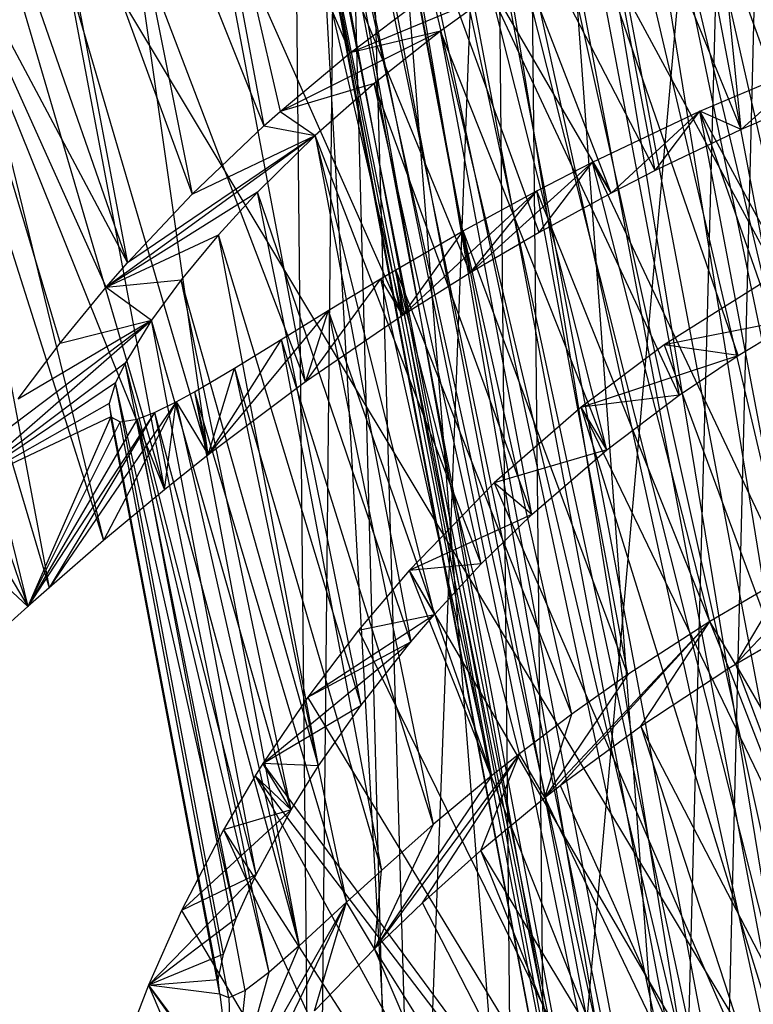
# Model space of a CAD drawing. Extents: x -263 to 235, y 0 to 1231.
# Tile 42 of 78: x 16.74 to 19.19, y 334.68 to 337.96. Entities that reach past the tile are written whole.
import ezdxf

# ---------------------------------------------------------------- set-up
doc = ezdxf.new("R2010")
doc.units = 0
doc.header["$LTSCALE"] = 25.4
doc.layers.get('0').update_dxf_attribs({"color": 13, "linetype": 'CONTINUOUS'})

# ---------------------------------------------------------------- blocks, each defined once
blk = doc.blocks.new('MONO-II-7705_STL_1')
at = {"color": 0}
for p, q in [((296.5806, 370.9828, 75.4726), (296.3718, 362.5212, 75.5951)), ((296.5806, 370.9828, 75.4726), (296.3718, 362.5212, 75.5951)), ((295.7555, 370.8842, 74.9618), (296.3718, 362.5212, 75.5951)), ((295.7555, 370.8842, 74.9618), (296.3718, 362.5212, 75.5951)), ((295.7555, 370.8842, 74.9618), (295.8418, 362.5348, 75.2145)), ((295.7555, 370.8842, 74.9618), (295.8418, 362.5348, 75.2145)), ((295.1909, 370.7762, 74.1737), (295.8418, 362.5348, 75.2145)), ((295.1909, 370.7762, 74.1737), (295.8418, 362.5348, 75.2145)), ((295.1909, 370.7762, 74.1737), (295.4283, 362.5454, 74.7096)), ((295.1909, 370.7762, 74.1737), (295.4283, 362.5454, 74.7096)), ((294.9728, 370.6752, 73.2283), (295.4283, 362.5454, 74.7096)), ((294.9728, 370.6752, 73.2283), (295.4283, 362.5454, 74.7096)), ((294.9728, 370.6752, 73.2283), (295.0538, 362.555, 73.4709)), ((294.9728, 370.6752, 73.2283), (295.0538, 362.555, 73.4709)), ((295.1345, 370.5968, 72.2695), (295.0538, 362.555, 73.4709)), ((295.1345, 370.5968, 72.2695), (295.0538, 362.555, 73.4709)), ((295.1345, 370.5968, 72.2695), (295.3487, 362.5475, 72.2109)), ((295.1345, 370.5968, 72.2695), (295.3487, 362.5475, 72.2109)), ((295.3487, 362.5475, 72.2109), (295.6512, 370.5529, 71.4433)), ((295.3487, 362.5475, 72.2109), (295.6512, 370.5529, 71.4433)), ((295.6512, 370.5529, 71.4433), (295.7292, 362.5377, 71.6807)), ((295.6512, 370.5529, 71.4433), (295.7292, 362.5377, 71.6807)), ((296.4444, 370.55, 70.8755), (295.7292, 362.5377, 71.6807)), ((296.4444, 370.55, 70.8755), (295.7292, 362.5377, 71.6807)), ((296.4444, 370.55, 70.8755), (296.2338, 362.5248, 71.2671)), ((296.4444, 370.55, 70.8755), (296.2338, 362.5248, 71.2671)), ((297.2738, 363.89, 69.9014), (296.0524, 370.3541, 70.5312)), ((297.2738, 363.89, 69.9014), (296.0524, 370.3541, 70.5312)), ((337.3245, 297.177, 868.623), (293.3623, 370.2875, 32.9663)), ((337.3245, 297.177, 868.623), (293.3623, 370.2875, 32.9663)), ((295.9474, 370.3016, 70.6139), (297.2738, 363.89, 69.9014)), ((295.9474, 370.3016, 70.6139), (297.2738, 363.89, 69.9014)), ((295.7899, 370.2176, 70.7557), (297.2738, 363.89, 69.9014)), ((295.7899, 370.2176, 70.7557), (297.2738, 363.89, 69.9014)), ((295.7899, 370.2176, 70.7557), (296.8472, 363.7717, 70.2885)), ((295.7899, 370.2176, 70.7557), (296.8472, 363.7717, 70.2885)), ((295.645, 370.1341, 70.9084), (296.8472, 363.7717, 70.2885)), ((295.645, 370.1341, 70.9084), (296.8472, 363.7717, 70.2885)), ((296.8472, 363.7717, 70.2885), (295.4729, 370.0259, 71.1264)), ((295.4729, 370.0259, 71.1264), (296.5049, 363.6617, 70.7538)), ((295.4729, 370.0259, 71.1264), (296.5049, 363.6617, 70.7538)), ((296.8472, 363.7717, 70.2885), (295.4729, 370.0259, 71.1264)), ((295.3221, 369.9212, 71.3637), (296.5049, 363.6617, 70.7538)), ((295.3221, 369.9212, 71.3637), (296.5049, 363.6617, 70.7538)), ((295.1727, 368.3657, 68.7771), (294.8035, 369.9077, 68.9871)), ((295.1727, 368.3657, 68.7771), (294.8035, 369.9077, 68.9871)), ((296.5049, 363.6617, 70.7538), (295.193, 369.8216, 71.6217)), ((295.193, 369.8216, 71.6217), (296.2599, 363.5641, 71.2795)), ((295.193, 369.8216, 71.6217), (296.2599, 363.5641, 71.2795)), ((296.5049, 363.6617, 70.7538), (295.193, 369.8216, 71.6217)), ((297.5349, 363.4558, 74.8644), (296.0285, 369.8222, 75.2787)), ((297.5349, 363.4558, 74.8644), (296.0285, 369.8222, 75.2787)), ((297.0692, 363.4024, 74.5092), (296.0285, 369.8222, 75.2787)), ((297.0692, 363.4024, 74.5092), (296.0285, 369.8222, 75.2787)), ((297.0692, 363.4024, 74.5092), (295.867, 369.7649, 75.1291)), ((297.0692, 363.4024, 74.5092), (295.867, 369.7649, 75.1291)), ((295.1727, 368.3657, 68.7771), (294.5784, 369.7442, 69.1852)), ((294.5784, 369.7442, 69.1852), (294.8847, 368.1222, 69.0274)), ((294.5784, 369.7442, 69.1852), (294.8847, 368.1222, 69.0274)), ((294.5784, 369.7442, 69.1852), (294.9385, 368.1701, 68.9769)), ((294.5784, 369.7442, 69.1852), (294.9385, 368.1701, 68.9769)), ((295.1727, 368.3657, 68.7771), (294.5784, 369.7442, 69.1852)), ((295.0938, 369.7354, 71.8808), (296.2599, 363.5641, 71.2795)), ((295.0938, 369.7354, 71.8808), (296.2599, 363.5641, 71.2795)), ((295.6711, 369.6941, 74.9134), (297.0692, 363.4024, 74.5092)), ((295.6711, 369.6941, 74.9134), (297.0692, 363.4024, 74.5092)), ((296.2599, 363.5641, 71.2795), (295.0178, 369.6589, 72.1551)), ((295.0178, 369.6589, 72.1551), (296.1219, 363.4829, 71.8454)), ((295.0178, 369.6589, 72.1551), (296.1219, 363.4829, 71.8454)), ((296.2599, 363.5641, 71.2795), (295.0178, 369.6589, 72.1551)), ((296.4778, 368.1102, 77.462), (296.3182, 369.685, 77.6618)), ((296.4778, 368.1102, 77.462), (296.3182, 369.685, 77.6618)), ((296.6793, 363.3715, 74.07), (295.4966, 369.6311, 74.6799)), ((295.4966, 369.6311, 74.6799), (297.0692, 363.4024, 74.5092)), ((295.4966, 369.6311, 74.6799), (297.0692, 363.4024, 74.5092)), ((296.6793, 363.3715, 74.07), (295.4966, 369.6311, 74.6799)), ((294.967, 369.5947, 72.4409), (296.1219, 363.4829, 71.8454)), ((294.967, 369.5947, 72.4409), (296.1219, 363.4829, 71.8454)), ((295.3404, 369.5764, 74.4234), (296.6793, 363.3715, 74.07)), ((295.3404, 369.5764, 74.4234), (296.6793, 363.3715, 74.07)), ((294.3176, 369.5359, 69.4551), (294.6454, 367.8944, 69.2769)), ((294.3176, 369.5359, 69.4551), (294.6454, 367.8944, 69.2769)), ((294.3176, 369.5359, 69.4551), (294.8847, 368.1222, 69.0274)), ((294.3176, 369.5359, 69.4551), (294.8847, 368.1222, 69.0274)), ((296.1219, 363.4829, 71.8454), (294.9428, 369.5454, 72.7307)), ((294.9428, 369.5454, 72.7307), (296.0959, 363.4211, 72.4297)), ((294.9428, 369.5454, 72.7307), (296.0959, 363.4211, 72.4297)), ((296.1219, 363.4829, 71.8454), (294.9428, 369.5454, 72.7307)), ((295.214, 369.5356, 74.165), (296.3801, 363.3643, 73.5638)), ((295.214, 369.5356, 74.165), (296.3801, 363.3643, 73.5638)), ((295.214, 369.5356, 74.165), (296.6793, 363.3715, 74.07)), ((295.214, 369.5356, 74.165), (296.6793, 363.3715, 74.07)), ((294.945, 369.5118, 73.0231), (296.0959, 363.4211, 72.4297)), ((294.945, 369.5118, 73.0231), (296.0959, 363.4211, 72.4297)), ((294.945, 369.5118, 73.0231), (296.1831, 363.381, 73.0099)), ((294.945, 369.5118, 73.0231), (296.1831, 363.381, 73.0099)), ((294.9737, 369.4943, 73.3161), (296.1831, 363.381, 73.0099)), ((294.9737, 369.4943, 73.3161), (296.1831, 363.381, 73.0099)), ((296.1831, 363.381, 73.0099), (295.0283, 369.4928, 73.6054)), ((295.0283, 369.4928, 73.6054), (296.3801, 363.3643, 73.5638)), ((295.0283, 369.4928, 73.6054), (296.3801, 363.3643, 73.5638)), ((296.1831, 363.381, 73.0099), (295.0283, 369.4928, 73.6054)), ((295.1085, 369.5069, 73.8891), (296.3801, 363.3643, 73.5638)), ((295.1085, 369.5069, 73.8891), (296.3801, 363.3643, 73.5638)), ((296.1906, 367.9732, 77.3267), (295.8998, 369.516, 77.4773)), ((296.1906, 367.9732, 77.3267), (295.8998, 369.516, 77.4773)), ((296.4778, 368.1102, 77.462), (295.8998, 369.516, 77.4773)), ((296.4778, 368.1102, 77.462), (295.8998, 369.516, 77.4773)), ((294.1103, 369.3537, 69.7093), (294.4294, 367.665, 69.5447)), ((294.1103, 369.3537, 69.7093), (294.4294, 367.665, 69.5447)), ((294.1103, 369.3537, 69.7093), (294.6454, 367.8944, 69.2769)), ((294.1103, 369.3537, 69.7093), (294.6454, 367.8944, 69.2769)), ((296.0432, 367.8977, 77.2467), (295.4886, 369.3299, 77.2413)), ((296.0432, 367.8977, 77.2467), (295.4886, 369.3299, 77.2413)), ((296.1906, 367.9732, 77.3267), (295.4886, 369.3299, 77.2413)), ((296.1906, 367.9732, 77.3267), (295.4886, 369.3299, 77.2413)), ((295.2718, 369.2236, 77.0916), (296.0432, 367.8977, 77.2467)), ((295.5727, 367.6313, 76.9365), (295.2718, 369.2236, 77.0916)), ((295.5727, 367.6313, 76.9365), (295.2718, 369.2236, 77.0916)), ((295.8027, 367.7665, 77.0992), (295.2718, 369.2236, 77.0916)), ((295.8027, 367.7665, 77.0992), (295.2718, 369.2236, 77.0916)), ((295.2718, 369.2236, 77.0916), (296.0432, 367.8977, 77.2467)), ((293.9096, 369.161, 69.9997), (294.4294, 367.665, 69.5447)), ((293.9096, 369.161, 69.9997), (294.4294, 367.665, 69.5447)), ((295.3476, 367.4897, 76.7542), (294.9825, 369.0729, 76.8605)), ((295.3476, 367.4897, 76.7542), (294.9825, 369.0729, 76.8605)), ((295.5727, 367.6313, 76.9365), (294.9825, 369.0729, 76.8605)), ((295.5727, 367.6313, 76.9365), (294.9825, 369.0729, 76.8605)), ((294.3586, 367.5842, 69.6436), (293.7319, 368.9739, 70.3079)), ((293.7319, 368.9739, 70.3079), (294.4294, 367.665, 69.5447)), ((293.7319, 368.9739, 70.3079), (294.2047, 367.3973, 69.8825)), ((293.7319, 368.9739, 70.3079), (294.2047, 367.3973, 69.8825)), ((294.3586, 367.5842, 69.6436), (293.7319, 368.9739, 70.3079)), ((293.7319, 368.9739, 70.3079), (294.4294, 367.665, 69.5447)), ((296.8372, 367.5683, 68.9752), (296.3382, 368.9706, 69.218)), ((296.8372, 367.5683, 68.9752), (296.3382, 368.9706, 69.218)), ((296.6755, 367.481, 69.0459), (296.3382, 368.9706, 69.218)), ((296.6755, 367.481, 69.0459), (296.3382, 368.9706, 69.218)), ((295.0232, 367.268, 76.444), (294.7106, 368.9221, 76.6052)), ((295.0232, 367.268, 76.444), (294.7106, 368.9221, 76.6052)), ((295.3476, 367.4897, 76.7542), (294.7106, 368.9221, 76.6052)), ((295.3476, 367.4897, 76.7542), (294.7106, 368.9221, 76.6052)), ((294.6982, 367.0245, 76.0629), (294.45, 368.7696, 76.3181)), ((294.6982, 367.0245, 76.0629), (294.45, 368.7696, 76.3181)), ((295.0232, 367.268, 76.444), (294.45, 368.7696, 76.3181)), ((295.0232, 367.268, 76.444), (294.45, 368.7696, 76.3181)), ((295.9772, 368.7739, 69.4221), (296.2701, 367.2241, 69.2711)), ((296.6755, 367.481, 69.0459), (295.9772, 368.7739, 69.4221)), ((296.6755, 367.481, 69.0459), (295.9772, 368.7739, 69.4221)), ((296.4673, 367.3562, 69.1523), (295.9772, 368.7739, 69.4221)), ((296.4673, 367.3562, 69.1523), (295.9772, 368.7739, 69.4221)), ((295.9772, 368.7739, 69.4221), (296.2701, 367.2241, 69.2711)), ((294.2267, 368.6332, 76.0309), (294.5527, 366.9083, 75.8628)), ((294.6982, 367.0245, 76.0629), (294.2267, 368.6332, 76.0309)), ((294.6982, 367.0245, 76.0629), (294.2267, 368.6332, 76.0309)), ((294.2267, 368.6332, 76.0309), (294.5527, 366.9083, 75.8628)), ((294.0747, 368.5378, 75.808), (294.5527, 366.9083, 75.8628)), ((294.0747, 368.5378, 75.808), (294.5527, 366.9083, 75.8628)), ((295.6445, 368.5607, 69.6681), (295.1727, 368.3657, 68.7771)), ((295.6445, 368.5607, 69.6681), (295.1727, 368.3657, 68.7771)), ((295.1727, 368.3657, 68.7771), (295.4242, 368.5546, 68.594)), ((295.1727, 368.3657, 68.7771), (295.4242, 368.5546, 68.594)), ((295.6445, 368.5607, 69.6681), (295.4742, 368.438, 69.8212)), ((295.6445, 368.5607, 69.6681), (295.4742, 368.438, 69.8212)), ((296.2701, 367.2241, 69.2711), (295.6445, 368.5607, 69.6681)), ((296.2701, 367.2241, 69.2711), (295.6445, 368.5607, 69.6681)), ((296.0286, 367.0418, 69.4446), (295.6445, 368.5607, 69.6681)), ((296.0286, 367.0418, 69.4446), (295.6445, 368.5607, 69.6681)), ((293.9327, 368.4474, 75.5747), (294.5527, 366.9083, 75.8628)), ((293.9327, 368.4474, 75.5747), (294.5527, 366.9083, 75.8628)), ((293.9327, 368.4474, 75.5747), (294.3495, 366.7389, 75.544)), ((293.9327, 368.4474, 75.5747), (294.3495, 366.7389, 75.544)), ((295.4742, 368.438, 69.8212), (294.9385, 368.1701, 68.9769)), ((295.4742, 368.438, 69.8212), (294.9385, 368.1701, 68.9769)), ((295.4742, 368.438, 69.8212), (295.1727, 368.3657, 68.7771)), ((295.4742, 368.438, 69.8212), (295.1727, 368.3657, 68.7771)), ((295.4742, 368.438, 69.8212), (295.2531, 368.2629, 70.0555)), ((295.4742, 368.438, 69.8212), (295.2531, 368.2629, 70.0555)), ((296.0286, 367.0418, 69.4446), (295.4742, 368.438, 69.8212)), ((296.0286, 367.0418, 69.4446), (295.4742, 368.438, 69.8212)), ((295.7788, 366.8257, 69.6641), (295.4742, 368.438, 69.8212)), ((295.7788, 366.8257, 69.6641), (295.4742, 368.438, 69.8212)), ((293.8282, 368.3805, 75.3839), (294.3495, 366.7389, 75.544)), ((293.8282, 368.3805, 75.3839), (294.3495, 366.7389, 75.544)), ((293.8282, 368.3805, 75.3839), (294.1681, 366.5816, 75.2086)), ((293.8282, 368.3805, 75.3839), (294.1681, 366.5816, 75.2086)), ((294.9385, 368.1701, 68.9769), (295.1727, 368.3657, 68.7771)), ((294.9385, 368.1701, 68.9769), (295.1727, 368.3657, 68.7771)), ((296.3398, 368.1709, 76.3145), (296.7219, 368.3326, 76.5109)), ((296.3398, 368.1709, 76.3145), (296.7219, 368.3326, 76.5109)), ((296.4778, 368.1102, 77.462), (296.7219, 368.3326, 76.5109)), ((296.4778, 368.1102, 77.462), (296.7219, 368.3326, 76.5109)), ((293.6634, 368.2757, 75.0395), (294.1681, 366.5816, 75.2086)), ((293.6634, 368.2757, 75.0395), (294.1681, 366.5816, 75.2086)), ((293.6634, 368.2757, 75.0395), (294.0973, 366.519, 75.0604)), ((293.6634, 368.2757, 75.0395), (294.0973, 366.519, 75.0604)), ((295.2531, 368.2629, 70.0555), (294.9385, 368.1701, 68.9769)), ((295.2531, 368.2629, 70.0555), (294.9385, 368.1701, 68.9769)), ((295.2531, 368.2629, 70.0555), (295.0562, 368.0896, 70.3083)), ((295.2531, 368.2629, 70.0555), (295.0562, 368.0896, 70.3083)), ((295.7788, 366.8257, 69.6641), (295.2531, 368.2629, 70.0555)), ((295.7788, 366.8257, 69.6641), (295.2531, 368.2629, 70.0555)), ((295.6102, 366.6612, 69.8418), (295.2531, 368.2629, 70.0555)), ((295.6102, 366.6612, 69.8418), (295.2531, 368.2629, 70.0555)), ((296.778, 368.2393, 77.5766), (296.4778, 368.1102, 77.462)), ((296.778, 368.2393, 77.5766), (296.4778, 368.1102, 77.462)), ((293.521, 368.1883, 74.6811), (294.0973, 366.519, 75.0604)), ((293.521, 368.1883, 74.6811), (294.0973, 366.519, 75.0604)), ((294.8847, 368.1222, 69.0274), (294.9385, 368.1701, 68.9769)), ((294.8847, 368.1222, 69.0274), (294.9385, 368.1701, 68.9769)), ((294.9385, 368.1701, 68.9769), (295.0562, 368.0896, 70.3083)), ((294.9385, 368.1701, 68.9769), (295.0562, 368.0896, 70.3083)), ((295.9814, 368.0005, 76.0714), (296.3398, 368.1709, 76.3145)), ((295.9814, 368.0005, 76.0714), (296.3398, 368.1709, 76.3145)), ((296.3398, 368.1709, 76.3145), (296.0432, 367.8977, 77.2467)), ((296.3398, 368.1709, 76.3145), (296.0432, 367.8977, 77.2467)), ((296.1906, 367.9732, 77.3267), (296.3398, 368.1709, 76.3145)), ((296.1906, 367.9732, 77.3267), (296.3398, 368.1709, 76.3145)), ((296.4778, 368.1102, 77.462), (296.3398, 368.1709, 76.3145)), ((296.4778, 368.1102, 77.462), (296.3398, 368.1709, 76.3145)), ((296.3398, 368.1709, 76.3145), (297.0597, 366.8378, 76.3855)), ((296.6327, 366.6211, 76.1635), (296.3398, 368.1709, 76.3145)), ((296.6327, 366.6211, 76.1635), (296.3398, 368.1709, 76.3145)), ((296.8413, 366.7318, 76.2816), (296.3398, 368.1709, 76.3145)), ((296.8413, 366.7318, 76.2816), (296.3398, 368.1709, 76.3145)), ((296.3398, 368.1709, 76.3145), (297.0597, 366.8378, 76.3855)), ((294.6454, 367.8944, 69.2769), (294.8847, 368.1222, 69.0274)), ((294.6454, 367.8944, 69.2769), (294.8847, 368.1222, 69.0274)), ((294.8847, 368.1222, 69.0274), (295.0562, 368.0896, 70.3083)), ((294.8847, 368.1222, 69.0274), (295.0562, 368.0896, 70.3083)), ((295.0562, 368.0896, 70.3083), (294.3586, 367.5842, 69.6436)), ((295.0562, 368.0896, 70.3083), (294.3586, 367.5842, 69.6436)), ((295.0562, 368.0896, 70.3083), (294.4294, 367.665, 69.5447)), ((295.0562, 368.0896, 70.3083), (294.4294, 367.665, 69.5447)), ((294.6454, 367.8944, 69.2769), (295.0562, 368.0896, 70.3083)), ((294.6454, 367.8944, 69.2769), (295.0562, 368.0896, 70.3083)), ((295.0562, 368.0896, 70.3083), (294.8635, 367.9004, 70.6138)), ((295.0562, 368.0896, 70.3083), (294.8635, 367.9004, 70.6138)), ((295.0562, 368.0896, 70.3083), (295.3752, 366.4014, 70.1438)), ((295.6102, 366.6612, 69.8418), (295.0562, 368.0896, 70.3083)), ((295.6102, 366.6612, 69.8418), (295.0562, 368.0896, 70.3083)), ((295.4538, 366.4928, 70.0344), (295.0562, 368.0896, 70.3083)), ((295.4538, 366.4928, 70.0344), (295.0562, 368.0896, 70.3083)), ((295.0562, 368.0896, 70.3083), (295.3752, 366.4014, 70.1438)), ((296.4778, 368.1102, 77.462), (296.1906, 367.9732, 77.3267)), ((296.4778, 368.1102, 77.462), (296.1906, 367.9732, 77.3267)), ((295.5727, 367.6313, 76.9365), (295.9814, 368.0005, 76.0714)), ((295.5727, 367.6313, 76.9365), (295.9814, 368.0005, 76.0714)), ((295.7949, 367.9046, 75.9179), (295.9814, 368.0005, 76.0714)), ((295.7949, 367.9046, 75.9179), (295.9814, 368.0005, 76.0714)), ((295.8027, 367.7665, 77.0992), (295.9814, 368.0005, 76.0714)), ((295.8027, 367.7665, 77.0992), (295.9814, 368.0005, 76.0714)), ((296.0432, 367.8977, 77.2467), (295.9814, 368.0005, 76.0714)), ((296.0432, 367.8977, 77.2467), (295.9814, 368.0005, 76.0714)), ((296.3728, 366.4694, 75.9872), (295.9814, 368.0005, 76.0714)), ((296.3728, 366.4694, 75.9872), (295.9814, 368.0005, 76.0714)), ((296.6327, 366.6211, 76.1635), (295.9814, 368.0005, 76.0714)), ((296.6327, 366.6211, 76.1635), (295.9814, 368.0005, 76.0714)), ((296.1906, 367.9732, 77.3267), (296.0432, 367.8977, 77.2467)), ((296.1906, 367.9732, 77.3267), (296.0432, 367.8977, 77.2467)), ((294.8635, 367.9004, 70.6138), (294.3586, 367.5842, 69.6436)), ((294.8635, 367.9004, 70.6138), (294.3586, 367.5842, 69.6436)), ((294.4294, 367.665, 69.5447), (294.6454, 367.8944, 69.2769)), ((294.4294, 367.665, 69.5447), (294.6454, 367.8944, 69.2769)), ((294.8635, 367.9004, 70.6138), (294.7327, 367.7579, 70.8704)), ((294.8635, 367.9004, 70.6138), (294.7327, 367.7579, 70.8704)), ((295.3752, 366.4014, 70.1438), (294.8635, 367.9004, 70.6138)), ((295.3752, 366.4014, 70.1438), (294.8635, 367.9004, 70.6138)), ((295.2087, 366.1903, 70.4128), (294.8635, 367.9004, 70.6138)), ((295.2087, 366.1903, 70.4128), (294.8635, 367.9004, 70.6138)), ((295.3476, 367.4897, 76.7542), (295.7949, 367.9046, 75.9179)), ((295.3476, 367.4897, 76.7542), (295.7949, 367.9046, 75.9179)), ((295.5501, 367.7713, 75.6823), (295.7949, 367.9046, 75.9179)), ((295.5501, 367.7713, 75.6823), (295.7949, 367.9046, 75.9179)), ((295.5727, 367.6313, 76.9365), (295.7949, 367.9046, 75.9179)), ((295.5727, 367.6313, 76.9365), (295.7949, 367.9046, 75.9179)), ((296.0995, 366.2923, 75.7608), (295.7949, 367.9046, 75.9179)), ((296.0995, 366.2923, 75.7608), (295.7949, 367.9046, 75.9179)), ((296.3728, 366.4694, 75.9872), (295.7949, 367.9046, 75.9179)), ((296.3728, 366.4694, 75.9872), (295.7949, 367.9046, 75.9179)), ((296.0432, 367.8977, 77.2467), (295.8027, 367.7665, 77.0992)), ((296.0432, 367.8977, 77.2467), (295.8027, 367.7665, 77.0992)), ((294.3586, 367.5842, 69.6436), (294.7327, 367.7579, 70.8704)), ((294.3586, 367.5842, 69.6436), (294.7327, 367.7579, 70.8704)), ((294.7327, 367.7579, 70.8704), (294.6085, 367.6082, 71.1743)), ((294.7327, 367.7579, 70.8704), (294.6085, 367.6082, 71.1743)), ((295.2087, 366.1903, 70.4128), (294.7327, 367.7579, 70.8704)), ((295.2087, 366.1903, 70.4128), (294.7327, 367.7579, 70.8704)), ((295.0672, 365.9873, 70.6979), (294.7327, 367.7579, 70.8704)), ((295.0672, 365.9873, 70.6979), (294.7327, 367.7579, 70.8704)), ((295.3254, 367.642, 75.424), (295.5501, 367.7713, 75.6823)), ((295.3254, 367.642, 75.424), (295.5501, 367.7713, 75.6823)), ((295.3476, 367.4897, 76.7542), (295.5501, 367.7713, 75.6823)), ((295.3476, 367.4897, 76.7542), (295.5501, 367.7713, 75.6823)), ((295.9119, 366.1595, 75.5758), (295.5501, 367.7713, 75.6823)), ((295.9119, 366.1595, 75.5758), (295.5501, 367.7713, 75.6823)), ((296.0995, 366.2923, 75.7608), (295.5501, 367.7713, 75.6823)), ((296.0995, 366.2923, 75.7608), (295.5501, 367.7713, 75.6823)), ((295.8027, 367.7665, 77.0992), (295.5727, 367.6313, 76.9365)), ((295.8027, 367.7665, 77.0992), (295.5727, 367.6313, 76.9365)), ((294.3586, 367.5842, 69.6436), (294.4294, 367.665, 69.5447)), ((294.3586, 367.5842, 69.6436), (294.4294, 367.665, 69.5447)), ((295.2742, 367.6118, 75.3584), (295.3254, 367.642, 75.424)), ((295.2742, 367.6118, 75.3584), (295.3254, 367.642, 75.424)), ((295.3254, 367.642, 75.424), (295.3476, 367.4897, 76.7542)), ((295.3254, 367.642, 75.424), (295.3476, 367.4897, 76.7542)), ((295.7371, 366.0274, 75.3773), (295.3254, 367.642, 75.424)), ((295.3254, 367.642, 75.424), (295.6443, 365.9539, 75.2595)), ((295.7371, 366.0274, 75.3773), (295.3254, 367.642, 75.424)), ((295.9119, 366.1595, 75.5758), (295.3254, 367.642, 75.424)), ((295.9119, 366.1595, 75.5758), (295.3254, 367.642, 75.424)), ((295.3254, 367.642, 75.424), (295.6443, 365.9539, 75.2595)), ((295.5727, 367.6313, 76.9365), (295.3476, 367.4897, 76.7542)), ((295.5727, 367.6313, 76.9365), (295.3476, 367.4897, 76.7542)), ((296.5898, 367.6235, 67.416), (296.2202, 367.3914, 67.6208)), ((296.5898, 367.6235, 67.416), (296.2202, 367.3914, 67.6208)), ((294.3586, 367.5842, 69.6436), (294.6085, 367.6082, 71.1743)), ((294.3586, 367.5842, 69.6436), (294.6085, 367.6082, 71.1743)), ((294.6085, 367.6082, 71.1743), (294.5094, 367.4735, 71.4925)), ((294.6085, 367.6082, 71.1743), (294.5094, 367.4735, 71.4925)), ((295.0672, 365.9873, 70.6979), (294.6085, 367.6082, 71.1743)), ((295.0672, 365.9873, 70.6979), (294.6085, 367.6082, 71.1743)), ((294.9758, 365.8406, 70.9261), (294.6085, 367.6082, 71.1743)), ((294.9758, 365.8406, 70.9261), (294.6085, 367.6082, 71.1743)), ((295.2742, 367.6118, 75.3584), (295.0232, 367.268, 76.444)), ((295.2742, 367.6118, 75.3584), (295.0232, 367.268, 76.444)), ((295.0989, 367.5061, 75.1103), (295.2742, 367.6118, 75.3584)), ((295.0989, 367.5061, 75.1103), (295.2742, 367.6118, 75.3584)), ((295.2742, 367.6118, 75.3584), (295.3476, 367.4897, 76.7542)), ((295.2742, 367.6118, 75.3584), (295.3476, 367.4897, 76.7542)), ((295.2742, 367.6118, 75.3584), (295.6443, 365.9539, 75.2595)), ((295.2742, 367.6118, 75.3584), (295.6443, 365.9539, 75.2595)), ((294.2047, 367.3973, 69.8825), (294.3586, 367.5842, 69.6436)), ((294.2047, 367.3973, 69.8825), (294.3586, 367.5842, 69.6436)), ((294.3586, 367.5842, 69.6436), (294.5094, 367.4735, 71.4925)), ((294.3586, 367.5842, 69.6436), (294.5094, 367.4735, 71.4925)), ((295.0989, 367.5061, 75.1103), (294.6982, 367.0245, 76.0629)), ((295.0989, 367.5061, 75.1103), (294.6982, 367.0245, 76.0629)), ((294.942, 367.4098, 74.8497), (295.0989, 367.5061, 75.1103)), ((294.942, 367.4098, 74.8497), (295.0989, 367.5061, 75.1103)), ((295.0989, 367.5061, 75.1103), (295.0232, 367.268, 76.444)), ((295.0989, 367.5061, 75.1103), (295.0232, 367.268, 76.444)), ((295.3476, 367.4897, 76.7542), (295.0232, 367.268, 76.444)), ((295.3476, 367.4897, 76.7542), (295.0232, 367.268, 76.444)), ((295.0989, 367.5061, 75.1103), (295.6443, 365.9539, 75.2595)), ((295.0989, 367.5061, 75.1103), (295.6443, 365.9539, 75.2595)), ((295.0989, 367.5061, 75.1103), (295.4496, 365.7916, 74.9781)), ((295.0989, 367.5061, 75.1103), (295.4496, 365.7916, 74.9781)), ((293.8625, 366.9094, 70.5978), (294.5094, 367.4735, 71.4925)), ((293.8625, 366.9094, 70.5978), (294.5094, 367.4735, 71.4925)), ((293.9581, 367.0583, 70.362), (294.5094, 367.4735, 71.4925)), ((293.9581, 367.0583, 70.362), (294.5094, 367.4735, 71.4925)), ((294.0648, 367.2119, 70.1362), (294.5094, 367.4735, 71.4925)), ((294.0648, 367.2119, 70.1362), (294.5094, 367.4735, 71.4925)), ((294.2047, 367.3973, 69.8825), (294.5094, 367.4735, 71.4925)), ((294.2047, 367.3973, 69.8825), (294.5094, 367.4735, 71.4925)), ((294.5094, 367.4735, 71.4925), (294.4213, 367.3307, 71.9103)), ((294.5094, 367.4735, 71.4925), (294.4213, 367.3307, 71.9103)), ((294.9758, 365.8406, 70.9261), (294.5094, 367.4735, 71.4925)), ((294.9758, 365.8406, 70.9261), (294.5094, 367.4735, 71.4925)), ((294.8586, 365.6254, 71.3124), (294.5094, 367.4735, 71.4925)), ((294.8586, 365.6254, 71.3124), (294.5094, 367.4735, 71.4925)), ((296.6755, 367.481, 69.0459), (296.2202, 367.3914, 67.6208)), ((296.6755, 367.481, 69.0459), (296.2202, 367.3914, 67.6208)), ((296.4673, 367.3562, 69.1523), (296.6755, 367.481, 69.0459)), ((296.4673, 367.3562, 69.1523), (296.6755, 367.481, 69.0459)), ((294.0648, 367.2119, 70.1362), (294.2047, 367.3973, 69.8825)), ((294.0648, 367.2119, 70.1362), (294.2047, 367.3973, 69.8825)), ((294.942, 367.4098, 74.8497), (294.6982, 367.0245, 76.0629)), ((294.942, 367.4098, 74.8497), (294.6982, 367.0245, 76.0629)), ((294.7861, 367.3142, 74.5405), (294.942, 367.4098, 74.8497)), ((294.7861, 367.3142, 74.5405), (294.942, 367.4098, 74.8497)), ((294.942, 367.4098, 74.8497), (295.4496, 365.7916, 74.9781)), ((294.942, 367.4098, 74.8497), (295.4496, 365.7916, 74.9781)), ((294.942, 367.4098, 74.8497), (295.2766, 365.6391, 74.6772)), ((294.942, 367.4098, 74.8497), (295.2766, 365.6391, 74.6772)), ((296.2202, 367.3914, 67.6208), (295.943, 367.1842, 67.8169)), ((296.2202, 367.3914, 67.6208), (295.943, 367.1842, 67.8169)), ((296.4673, 367.3562, 69.1523), (296.2202, 367.3914, 67.6208)), ((296.4673, 367.3562, 69.1523), (296.2202, 367.3914, 67.6208)), ((296.2202, 367.3914, 67.6208), (297.4573, 364.0424, 68.6924)), ((296.2202, 367.3914, 67.6208), (297.4573, 364.0424, 68.6924)), ((295.943, 367.1842, 67.8169), (296.4673, 367.3562, 69.1523)), ((295.943, 367.1842, 67.8169), (296.4673, 367.3562, 69.1523)), ((296.2701, 367.2241, 69.2711), (296.4673, 367.3562, 69.1523)), ((296.2701, 367.2241, 69.2711), (296.4673, 367.3562, 69.1523)), ((294.4213, 367.3307, 71.9103), (293.8625, 366.9094, 70.5978)), ((294.4213, 367.3307, 71.9103), (293.8625, 366.9094, 70.5978)), ((294.4213, 367.3307, 71.9103), (294.3895, 367.2645, 72.1575)), ((294.4213, 367.3307, 71.9103), (294.3895, 367.2645, 72.1575)), ((294.8586, 365.6254, 71.3124), (294.4213, 367.3307, 71.9103)), ((294.8586, 365.6254, 71.3124), (294.4213, 367.3307, 71.9103)), ((294.792, 365.4787, 71.6358), (294.4213, 367.3307, 71.9103)), ((294.792, 365.4787, 71.6358), (294.4213, 367.3307, 71.9103)), ((294.6526, 367.2354, 74.2145), (294.7861, 367.3142, 74.5405)), ((294.6526, 367.2354, 74.2145), (294.7861, 367.3142, 74.5405)), ((294.6982, 367.0245, 76.0629), (294.7861, 367.3142, 74.5405)), ((294.6982, 367.0245, 76.0629), (294.7861, 367.3142, 74.5405)), ((294.7861, 367.3142, 74.5405), (295.2766, 365.6391, 74.6772)), ((294.7861, 367.3142, 74.5405), (295.2766, 365.6391, 74.6772)), ((294.7861, 367.3142, 74.5405), (295.1605, 365.5333, 74.4378)), ((294.7861, 367.3142, 74.5405), (295.1605, 365.5333, 74.4378)), ((294.3895, 367.2645, 72.1575), (293.8625, 366.9094, 70.5978)), ((294.3895, 367.2645, 72.1575), (293.8625, 366.9094, 70.5978)), ((294.3895, 367.2645, 72.1575), (294.3687, 367.1954, 72.4991)), ((294.3895, 367.2645, 72.1575), (294.3687, 367.1954, 72.4991)), ((294.792, 365.4787, 71.6358), (294.3895, 367.2645, 72.1575)), ((294.792, 365.4787, 71.6358), (294.3895, 367.2645, 72.1575)), ((294.7494, 365.3597, 71.9719), (294.3895, 367.2645, 72.1575)), ((294.7494, 365.3597, 71.9719), (294.3895, 367.2645, 72.1575)), ((295.0232, 367.268, 76.444), (294.6982, 367.0245, 76.0629)), ((295.0232, 367.268, 76.444), (294.6982, 367.0245, 76.0629)), ((294.5916, 367.2018, 74.0364), (294.6526, 367.2354, 74.2145)), ((294.5916, 367.2018, 74.0364), (294.6526, 367.2354, 74.2145)), ((294.6526, 367.2354, 74.2145), (294.6982, 367.0245, 76.0629)), ((294.6526, 367.2354, 74.2145), (294.6982, 367.0245, 76.0629)), ((294.6526, 367.2354, 74.2145), (295.1605, 365.5333, 74.4378)), ((294.6526, 367.2354, 74.2145), (295.1605, 365.5333, 74.4378)), ((294.6526, 367.2354, 74.2145), (295.0018, 365.3873, 74.0344)), ((294.6526, 367.2354, 74.2145), (295.0018, 365.3873, 74.0344)), ((294.3687, 367.1954, 72.4991), (293.8625, 366.9094, 70.5978)), ((294.3687, 367.1954, 72.4991), (293.8625, 366.9094, 70.5978)), ((294.5916, 367.2018, 74.0364), (294.1681, 366.5816, 75.2086)), ((294.5916, 367.2018, 74.0364), (294.1681, 366.5816, 75.2086)), ((294.5916, 367.2018, 74.0364), (294.3495, 366.7389, 75.544)), ((294.5916, 367.2018, 74.0364), (294.3495, 366.7389, 75.544)), ((294.3687, 367.1954, 72.4991), (294.3739, 367.1517, 72.8466)), ((294.7316, 365.2749, 72.3122), (294.3687, 367.1954, 72.4991)), ((294.7316, 365.2749, 72.3122), (294.3687, 367.1954, 72.4991)), ((294.3687, 367.1954, 72.4991), (294.3739, 367.1517, 72.8466)), ((294.5201, 367.1663, 73.7897), (294.5916, 367.2018, 74.0364)), ((294.5201, 367.1663, 73.7897), (294.5916, 367.2018, 74.0364)), ((294.5527, 366.9083, 75.8628), (294.5916, 367.2018, 74.0364)), ((294.5527, 366.9083, 75.8628), (294.5916, 367.2018, 74.0364)), ((294.5916, 367.2018, 74.0364), (294.6982, 367.0245, 76.0629)), ((294.5916, 367.2018, 74.0364), (294.6982, 367.0245, 76.0629)), ((294.5916, 367.2018, 74.0364), (295.0018, 365.3873, 74.0344)), ((294.5916, 367.2018, 74.0364), (295.0018, 365.3873, 74.0344)), ((296.2701, 367.2241, 69.2711), (295.943, 367.1842, 67.8169)), ((296.2701, 367.2241, 69.2711), (295.943, 367.1842, 67.8169)), ((296.0286, 367.0418, 69.4446), (296.2701, 367.2241, 69.2711)), ((296.0286, 367.0418, 69.4446), (296.2701, 367.2241, 69.2711)), ((294.5201, 367.1663, 73.7897), (294.0973, 366.519, 75.0604)), ((294.5201, 367.1663, 73.7897), (294.0973, 366.519, 75.0604)), ((294.5201, 367.1663, 73.7897), (294.1681, 366.5816, 75.2086)), ((294.5201, 367.1663, 73.7897), (294.1681, 366.5816, 75.2086)), ((294.4622, 367.1436, 73.5395), (294.5201, 367.1663, 73.7897)), ((294.4622, 367.1436, 73.5395), (294.5201, 367.1663, 73.7897)), ((294.5201, 367.1663, 73.7897), (295.0018, 365.3873, 74.0344)), ((294.5201, 367.1663, 73.7897), (295.0018, 365.3873, 74.0344)), ((294.5201, 367.1663, 73.7897), (294.901, 365.2986, 73.7012)), ((294.5201, 367.1663, 73.7897), (294.901, 365.2986, 73.7012)), ((295.943, 367.1842, 67.8169), (295.6534, 366.9315, 68.0706)), ((295.943, 367.1842, 67.8169), (295.6534, 366.9315, 68.0706)), ((296.0286, 367.0418, 69.4446), (295.943, 367.1842, 67.8169)), ((296.0286, 367.0418, 69.4446), (295.943, 367.1842, 67.8169)), ((296.9561, 363.9222, 68.955), (295.943, 367.1842, 67.8169)), ((295.943, 367.1842, 67.8169), (297.4573, 364.0424, 68.6924)), ((295.943, 367.1842, 67.8169), (297.4573, 364.0424, 68.6924)), ((296.9561, 363.9222, 68.955), (295.943, 367.1842, 67.8169)), ((294.3739, 367.1517, 72.8466), (293.8625, 366.9094, 70.5978)), ((294.3739, 367.1517, 72.8466), (293.8625, 366.9094, 70.5978)), ((294.3739, 367.1517, 72.8466), (294.0973, 366.519, 75.0604)), ((294.3739, 367.1517, 72.8466), (294.0973, 366.519, 75.0604)), ((294.4622, 367.1436, 73.5395), (294.0973, 366.519, 75.0604)), ((294.4622, 367.1436, 73.5395), (294.0973, 366.519, 75.0604)), ((294.0973, 366.519, 75.0604), (294.4055, 367.1345, 73.196)), ((294.0973, 366.519, 75.0604), (294.4055, 367.1345, 73.196)), ((294.3739, 367.1517, 72.8466), (294.4055, 367.1345, 73.196)), ((294.7379, 365.2258, 72.659), (294.3739, 367.1517, 72.8466)), ((294.7379, 365.2258, 72.659), (294.3739, 367.1517, 72.8466)), ((294.3739, 367.1517, 72.8466), (294.4055, 367.1345, 73.196)), ((294.4055, 367.1345, 73.196), (294.4622, 367.1436, 73.5395)), ((294.4055, 367.1345, 73.196), (294.4622, 367.1436, 73.5395)), ((294.768, 365.214, 73.0067), (294.4055, 367.1345, 73.196)), ((294.768, 365.214, 73.0067), (294.4055, 367.1345, 73.196)), ((294.4622, 367.1436, 73.5395), (294.901, 365.2986, 73.7012)), ((294.8221, 365.2388, 73.3539), (294.4622, 367.1436, 73.5395)), ((294.8221, 365.2388, 73.3539), (294.4622, 367.1436, 73.5395)), ((294.4622, 367.1436, 73.5395), (294.901, 365.2986, 73.7012)), ((296.0286, 367.0418, 69.4446), (295.6534, 366.9315, 68.0706)), ((296.0286, 367.0418, 69.4446), (295.6534, 366.9315, 68.0706)), ((295.7788, 366.8257, 69.6641), (296.0286, 367.0418, 69.4446)), ((295.7788, 366.8257, 69.6641), (296.0286, 367.0418, 69.4446)), ((294.6982, 367.0245, 76.0629), (294.5527, 366.9083, 75.8628)), ((294.6982, 367.0245, 76.0629), (294.5527, 366.9083, 75.8628)), ((295.6534, 366.9315, 68.0706), (295.3691, 366.6394, 68.3827)), ((295.6534, 366.9315, 68.0706), (295.3691, 366.6394, 68.3827)), ((295.7788, 366.8257, 69.6641), (295.6534, 366.9315, 68.0706)), ((295.7788, 366.8257, 69.6641), (295.6534, 366.9315, 68.0706)), ((295.6534, 366.9315, 68.0706), (296.9561, 363.9222, 68.955)), ((295.6534, 366.9315, 68.0706), (296.9561, 363.9222, 68.955)), ((293.8625, 366.9094, 70.5978), (294.0973, 366.519, 75.0604)), ((293.8625, 366.9094, 70.5978), (294.0973, 366.519, 75.0604)), ((294.5527, 366.9083, 75.8628), (294.3495, 366.7389, 75.544)), ((294.5527, 366.9083, 75.8628), (294.3495, 366.7389, 75.544)), ((295.7788, 366.8257, 69.6641), (295.3691, 366.6394, 68.3827)), ((295.7788, 366.8257, 69.6641), (295.3691, 366.6394, 68.3827)), ((295.6102, 366.6612, 69.8418), (295.7788, 366.8257, 69.6641)), ((295.6102, 366.6612, 69.8418), (295.7788, 366.8257, 69.6641)), ((294.3495, 366.7389, 75.544), (294.1681, 366.5816, 75.2086)), ((294.3495, 366.7389, 75.544), (294.1681, 366.5816, 75.2086)), ((296.8413, 366.7318, 76.2816), (296.4584, 366.327, 77.6149)), ((296.8413, 366.7318, 76.2816), (296.4584, 366.327, 77.6149)), ((293.9461, 366.6581, 72.9253), (294.0973, 366.519, 75.0604)), ((293.9461, 366.6581, 72.9253), (294.0973, 366.519, 75.0604)), ((295.3691, 366.6394, 68.3827), (295.1999, 366.4399, 68.6078)), ((295.3691, 366.6394, 68.3827), (295.1999, 366.4399, 68.6078)), ((295.6102, 366.6612, 69.8418), (295.3691, 366.6394, 68.3827)), ((295.6102, 366.6612, 69.8418), (295.3691, 366.6394, 68.3827)), ((295.3691, 366.6394, 68.3827), (295.4538, 366.4928, 70.0344)), ((295.3691, 366.6394, 68.3827), (295.4538, 366.4928, 70.0344)), ((295.3691, 366.6394, 68.3827), (296.4994, 363.8033, 69.2895)), ((295.3691, 366.6394, 68.3827), (296.4994, 363.8033, 69.2895)), ((295.3691, 366.6394, 68.3827), (296.9561, 363.9222, 68.955)), ((295.3691, 366.6394, 68.3827), (296.9561, 363.9222, 68.955)), ((295.4538, 366.4928, 70.0344), (295.6102, 366.6612, 69.8418)), ((295.4538, 366.4928, 70.0344), (295.6102, 366.6612, 69.8418)), ((296.6327, 366.6211, 76.1635), (296.3728, 366.4694, 75.9872)), ((296.6327, 366.6211, 76.1635), (296.3728, 366.4694, 75.9872)), ((296.6327, 366.6211, 76.1635), (296.4584, 366.327, 77.6149)), ((296.6327, 366.6211, 76.1635), (296.4584, 366.327, 77.6149)), ((294.1681, 366.5816, 75.2086), (294.0973, 366.519, 75.0604)), ((294.1681, 366.5816, 75.2086), (294.0973, 366.519, 75.0604)), ((294.0973, 366.519, 75.0604), (293.9794, 366.4142, 74.7855)), ((294.0973, 366.519, 75.0604), (293.9794, 366.4142, 74.7855)), ((296.4584, 366.327, 77.6149), (296.7657, 366.5047, 77.8196)), ((296.4584, 366.327, 77.6149), (296.7657, 366.5047, 77.8196)), ((295.031, 366.217, 68.8718), (295.4538, 366.4928, 70.0344)), ((295.031, 366.217, 68.8718), (295.4538, 366.4928, 70.0344)), ((295.1999, 366.4399, 68.6078), (295.4538, 366.4928, 70.0344)), ((295.1999, 366.4399, 68.6078), (295.4538, 366.4928, 70.0344)), ((295.3752, 366.4014, 70.1438), (295.4538, 366.4928, 70.0344)), ((295.3752, 366.4014, 70.1438), (295.4538, 366.4928, 70.0344)), ((295.8226, 365.8822, 77.0248), (296.3728, 366.4694, 75.9872)), ((295.8226, 365.8822, 77.0248), (296.3728, 366.4694, 75.9872)), ((295.8729, 365.9216, 77.0814), (296.3728, 366.4694, 75.9872)), ((295.8729, 365.9216, 77.0814), (296.3728, 366.4694, 75.9872)), ((296.3728, 366.4694, 75.9872), (296.0995, 366.2923, 75.7608)), ((296.3728, 366.4694, 75.9872), (296.0995, 366.2923, 75.7608)), ((296.1426, 366.1199, 77.3536), (296.3728, 366.4694, 75.9872)), ((296.1426, 366.1199, 77.3536), (296.3728, 366.4694, 75.9872)), ((296.4364, 366.3134, 77.5984), (296.3728, 366.4694, 75.9872)), ((296.4364, 366.3134, 77.5984), (296.3728, 366.4694, 75.9872)), ((296.4584, 366.327, 77.6149), (296.3728, 366.4694, 75.9872)), ((296.4584, 366.327, 77.6149), (296.3728, 366.4694, 75.9872)), ((295.1999, 366.4399, 68.6078), (295.031, 366.217, 68.8718)), ((295.1999, 366.4399, 68.6078), (295.031, 366.217, 68.8718)), ((295.1999, 366.4399, 68.6078), (296.4994, 363.8033, 69.2895)), ((295.1999, 366.4399, 68.6078), (296.4994, 363.8033, 69.2895)), ((294.8815, 365.9949, 69.1498), (295.3752, 366.4014, 70.1438)), ((294.8815, 365.9949, 69.1498), (295.3752, 366.4014, 70.1438)), ((295.031, 366.217, 68.8718), (295.3752, 366.4014, 70.1438)), ((295.031, 366.217, 68.8718), (295.3752, 366.4014, 70.1438)), ((295.2087, 366.1903, 70.4128), (295.3752, 366.4014, 70.1438)), ((295.2087, 366.1903, 70.4128), (295.3752, 366.4014, 70.1438)), ((296.1426, 366.1199, 77.3536), (296.4364, 366.3134, 77.5984)), ((296.1426, 366.1199, 77.3536), (296.4364, 366.3134, 77.5984)), ((296.4364, 366.3134, 77.5984), (296.4584, 366.327, 77.6149)), ((296.4364, 366.3134, 77.5984), (296.4584, 366.327, 77.6149)), ((296.4364, 366.3134, 77.5984), (297.5773, 363.3578, 75.9525)), ((296.4364, 366.3134, 77.5984), (297.5773, 363.3578, 75.9525)), ((296.4584, 366.327, 77.6149), (298.1183, 363.4418, 76.1391)), ((296.4584, 366.327, 77.6149), (298.1183, 363.4418, 76.1391)), ((296.4584, 366.327, 77.6149), (297.5773, 363.3578, 75.9525)), ((296.4584, 366.327, 77.6149), (297.5773, 363.3578, 75.9525)), ((296.0995, 366.2923, 75.7608), (295.8226, 365.8822, 77.0248)), ((296.0995, 366.2923, 75.7608), (295.8226, 365.8822, 77.0248)), ((296.0995, 366.2923, 75.7608), (295.9119, 366.1595, 75.5758)), ((296.0995, 366.2923, 75.7608), (295.9119, 366.1595, 75.5758)), ((295.031, 366.217, 68.8718), (294.8815, 365.9949, 69.1498)), ((295.031, 366.217, 68.8718), (294.8815, 365.9949, 69.1498)), ((296.4994, 363.8033, 69.2895), (295.031, 366.217, 68.8718)), ((296.4994, 363.8033, 69.2895), (295.031, 366.217, 68.8718)), ((294.8815, 365.9949, 69.1498), (295.2087, 366.1903, 70.4128)), ((294.8815, 365.9949, 69.1498), (295.2087, 366.1903, 70.4128)), ((295.0672, 365.9873, 70.6979), (295.2087, 366.1903, 70.4128)), ((295.0672, 365.9873, 70.6979), (295.2087, 366.1903, 70.4128)), ((295.9119, 366.1595, 75.5758), (295.7371, 366.0274, 75.3773)), ((295.9119, 366.1595, 75.5758), (295.7371, 366.0274, 75.3773)), ((295.8226, 365.8822, 77.0248), (295.9119, 366.1595, 75.5758)), ((295.8226, 365.8822, 77.0248), (295.9119, 366.1595, 75.5758)), ((295.8729, 365.9216, 77.0814), (296.1426, 366.1199, 77.3536)), ((295.8729, 365.9216, 77.0814), (296.1426, 366.1199, 77.3536)), ((297.5773, 363.3578, 75.9525), (296.1426, 366.1199, 77.3536)), ((296.1426, 366.1199, 77.3536), (297.0674, 363.2872, 75.6886)), ((296.1426, 366.1199, 77.3536), (297.0674, 363.2872, 75.6886)), ((297.5773, 363.3578, 75.9525), (296.1426, 366.1199, 77.3536)), ((295.7371, 366.0274, 75.3773), (295.2541, 365.3778, 76.2158)), ((295.7371, 366.0274, 75.3773), (295.2541, 365.3778, 76.2158)), ((295.4135, 365.5309, 76.4796), (295.7371, 366.0274, 75.3773)), ((295.4135, 365.5309, 76.4796), (295.7371, 366.0274, 75.3773)), ((295.6088, 365.7057, 76.7603), (295.7371, 366.0274, 75.3773)), ((295.6088, 365.7057, 76.7603), (295.7371, 366.0274, 75.3773)), ((295.7371, 366.0274, 75.3773), (295.6443, 365.9539, 75.2595)), ((295.7371, 366.0274, 75.3773), (295.6443, 365.9539, 75.2595)), ((295.8226, 365.8822, 77.0248), (295.7371, 366.0274, 75.3773)), ((295.8226, 365.8822, 77.0248), (295.7371, 366.0274, 75.3773)), ((294.8815, 365.9949, 69.1498), (294.8557, 365.9539, 69.203)), ((294.8815, 365.9949, 69.1498), (294.8557, 365.9539, 69.203)), ((294.9758, 365.8406, 70.9261), (294.8815, 365.9949, 69.1498)), ((294.9758, 365.8406, 70.9261), (294.8815, 365.9949, 69.1498)), ((295.0672, 365.9873, 70.6979), (294.8815, 365.9949, 69.1498)), ((295.0672, 365.9873, 70.6979), (294.8815, 365.9949, 69.1498)), ((294.8815, 365.9949, 69.1498), (296.4994, 363.8033, 69.2895)), ((294.8815, 365.9949, 69.1498), (296.4994, 363.8033, 69.2895)), ((294.9758, 365.8406, 70.9261), (295.0672, 365.9873, 70.6979)), ((294.9758, 365.8406, 70.9261), (295.0672, 365.9873, 70.6979)), ((294.8557, 365.9539, 69.203), (294.7496, 365.7741, 69.4436)), ((294.8557, 365.9539, 69.203), (294.7496, 365.7741, 69.4436)), ((294.8557, 365.9539, 69.203), (294.9758, 365.8406, 70.9261)), ((294.8557, 365.9539, 69.203), (294.9758, 365.8406, 70.9261)), ((294.8557, 365.9539, 69.203), (296.0968, 363.6883, 69.6886)), ((294.8557, 365.9539, 69.203), (296.0968, 363.6883, 69.6886)), ((294.8557, 365.9539, 69.203), (296.4994, 363.8033, 69.2895)), ((294.8557, 365.9539, 69.203), (296.4994, 363.8033, 69.2895)), ((295.6443, 365.9539, 75.2595), (295.2541, 365.3778, 76.2158)), ((295.6443, 365.9539, 75.2595), (295.2541, 365.3778, 76.2158)), ((295.6443, 365.9539, 75.2595), (295.4496, 365.7916, 74.9781)), ((295.6443, 365.9539, 75.2595), (295.4496, 365.7916, 74.9781)), ((295.8226, 365.8822, 77.0248), (295.8729, 365.9216, 77.0814)), ((295.8226, 365.8822, 77.0248), (295.8729, 365.9216, 77.0814)), ((295.8729, 365.9216, 77.0814), (297.0674, 363.2872, 75.6886)), ((295.8729, 365.9216, 77.0814), (297.0674, 363.2872, 75.6886)), ((295.6088, 365.7057, 76.7603), (295.8226, 365.8822, 77.0248)), ((295.6088, 365.7057, 76.7603), (295.8226, 365.8822, 77.0248)), ((297.0674, 363.2872, 75.6886), (295.8226, 365.8822, 77.0248)), ((297.0674, 363.2872, 75.6886), (295.8226, 365.8822, 77.0248)), ((294.9758, 365.8406, 70.9261), (294.6093, 365.5047, 69.8321)), ((294.9758, 365.8406, 70.9261), (294.6093, 365.5047, 69.8321)), ((294.9758, 365.8406, 70.9261), (294.7496, 365.7741, 69.4436)), ((294.9758, 365.8406, 70.9261), (294.7496, 365.7741, 69.4436)), ((294.8586, 365.6254, 71.3124), (294.9758, 365.8406, 70.9261)), ((294.8586, 365.6254, 71.3124), (294.9758, 365.8406, 70.9261)), ((295.4496, 365.7916, 74.9781), (295.2541, 365.3778, 76.2158)), ((295.4496, 365.7916, 74.9781), (295.2541, 365.3778, 76.2158)), ((295.4496, 365.7916, 74.9781), (295.2766, 365.6391, 74.6772)), ((295.4496, 365.7916, 74.9781), (295.2766, 365.6391, 74.6772)), ((294.7496, 365.7741, 69.4436), (294.6093, 365.5047, 69.8321)), ((294.7496, 365.7741, 69.4436), (294.6093, 365.5047, 69.8321)), ((294.7496, 365.7741, 69.4436), (295.7569, 363.5797, 70.1439)), ((294.7496, 365.7741, 69.4436), (295.7569, 363.5797, 70.1439)), ((294.7496, 365.7741, 69.4436), (296.0968, 363.6883, 69.6886)), ((294.7496, 365.7741, 69.4436), (296.0968, 363.6883, 69.6886)), ((295.4135, 365.5309, 76.4796), (295.6088, 365.7057, 76.7603)), ((295.4135, 365.5309, 76.4796), (295.6088, 365.7057, 76.7603)), ((296.5996, 363.2315, 75.3529), (295.6088, 365.7057, 76.7603)), ((296.5996, 363.2315, 75.3529), (295.6088, 365.7057, 76.7603)), ((297.0674, 363.2872, 75.6886), (295.6088, 365.7057, 76.7603)), ((297.0674, 363.2872, 75.6886), (295.6088, 365.7057, 76.7603)), ((294.8586, 365.6254, 71.3124), (294.4991, 365.2557, 70.2309)), ((294.8586, 365.6254, 71.3124), (294.4991, 365.2557, 70.2309)), ((294.8586, 365.6254, 71.3124), (294.6093, 365.5047, 69.8321)), ((294.8586, 365.6254, 71.3124), (294.6093, 365.5047, 69.8321)), ((294.792, 365.4787, 71.6358), (294.8586, 365.6254, 71.3124)), ((294.792, 365.4787, 71.6358), (294.8586, 365.6254, 71.3124)), ((295.2766, 365.6391, 74.6772), (295.1605, 365.5333, 74.4378)), ((295.2766, 365.6391, 74.6772), (295.1605, 365.5333, 74.4378)), ((295.2541, 365.3778, 76.2158), (295.2766, 365.6391, 74.6772)), ((295.2541, 365.3778, 76.2158), (295.2766, 365.6391, 74.6772)), ((295.1605, 365.5333, 74.4378), (294.7808, 364.8646, 75.1486)), ((295.1605, 365.5333, 74.4378), (294.7808, 364.8646, 75.1486)), ((294.9083, 365.0112, 75.4926), (295.1605, 365.5333, 74.4378)), ((294.9083, 365.0112, 75.4926), (295.1605, 365.5333, 74.4378)), ((295.1605, 365.5333, 74.4378), (295.0018, 365.3873, 74.0344)), ((295.1605, 365.5333, 74.4378), (295.0018, 365.3873, 74.0344)), ((295.0533, 365.1708, 75.8265), (295.1605, 365.5333, 74.4378)), ((295.0533, 365.1708, 75.8265), (295.1605, 365.5333, 74.4378)), ((295.2541, 365.3778, 76.2158), (295.1605, 365.5333, 74.4378)), ((295.2541, 365.3778, 76.2158), (295.1605, 365.5333, 74.4378)), ((295.2541, 365.3778, 76.2158), (295.4135, 365.5309, 76.4796)), ((295.2541, 365.3778, 76.2158), (295.4135, 365.5309, 76.4796)), ((296.5996, 363.2315, 75.3529), (295.4135, 365.5309, 76.4796)), ((296.5996, 363.2315, 75.3529), (295.4135, 365.5309, 76.4796)), ((294.6093, 365.5047, 69.8321), (294.4991, 365.2557, 70.2309)), ((294.6093, 365.5047, 69.8321), (294.4991, 365.2557, 70.2309)), ((294.6093, 365.5047, 69.8321), (295.7569, 363.5797, 70.1439)), ((294.6093, 365.5047, 69.8321), (295.7569, 363.5797, 70.1439)), ((294.792, 365.4787, 71.6358), (294.4991, 365.2557, 70.2309)), ((294.792, 365.4787, 71.6358), (294.4991, 365.2557, 70.2309)), ((294.7494, 365.3597, 71.9719), (294.792, 365.4787, 71.6358)), ((294.7494, 365.3597, 71.9719), (294.792, 365.4787, 71.6358)), ((295.0018, 365.3873, 74.0344), (294.7808, 364.8646, 75.1486)), ((295.0018, 365.3873, 74.0344), (294.7808, 364.8646, 75.1486)), ((295.0018, 365.3873, 74.0344), (294.901, 365.2986, 73.7012)), ((295.0018, 365.3873, 74.0344), (294.901, 365.2986, 73.7012)), ((294.7494, 365.3597, 71.9719), (294.4991, 365.2557, 70.2309)), ((294.7494, 365.3597, 71.9719), (294.4991, 365.2557, 70.2309)), ((294.7316, 365.2749, 72.3122), (294.7494, 365.3597, 71.9719)), ((294.7316, 365.2749, 72.3122), (294.7494, 365.3597, 71.9719)), ((295.0533, 365.1708, 75.8265), (295.2541, 365.3778, 76.2158)), ((295.0533, 365.1708, 75.8265), (295.2541, 365.3778, 76.2158)), ((296.1838, 363.1919, 74.9527), (295.2541, 365.3778, 76.2158)), ((296.1838, 363.1919, 74.9527), (295.2541, 365.3778, 76.2158)), ((296.5996, 363.2315, 75.3529), (295.2541, 365.3778, 76.2158)), ((296.5996, 363.2315, 75.3529), (295.2541, 365.3778, 76.2158)), ((294.901, 365.2986, 73.7012), (294.7808, 364.8646, 75.1486)), ((294.901, 365.2986, 73.7012), (294.7808, 364.8646, 75.1486)), ((294.901, 365.2986, 73.7012), (294.8221, 365.2388, 73.3539)), ((294.901, 365.2986, 73.7012), (294.8221, 365.2388, 73.3539)), ((294.4991, 365.2557, 70.2309), (294.4454, 365.1161, 70.4781)), ((294.4991, 365.2557, 70.2309), (294.4454, 365.1161, 70.4781)), ((294.4991, 365.2557, 70.2309), (294.7316, 365.2749, 72.3122)), ((294.4991, 365.2557, 70.2309), (294.7316, 365.2749, 72.3122)), ((294.7808, 364.8646, 75.1486), (294.4991, 365.2557, 70.2309)), ((294.4991, 365.2557, 70.2309), (294.6125, 364.9908, 72.8134)), ((294.7808, 364.8646, 75.1486), (294.4991, 365.2557, 70.2309)), ((294.7379, 365.2258, 72.659), (294.4991, 365.2557, 70.2309)), ((294.7379, 365.2258, 72.659), (294.4991, 365.2557, 70.2309)), ((294.4991, 365.2557, 70.2309), (294.6125, 364.9908, 72.8134)), ((294.4991, 365.2557, 70.2309), (295.7569, 363.5797, 70.1439)), ((294.4991, 365.2557, 70.2309), (295.7569, 363.5797, 70.1439)), ((294.7379, 365.2258, 72.659), (294.7316, 365.2749, 72.3122)), ((294.7379, 365.2258, 72.659), (294.7316, 365.2749, 72.3122)), ((294.768, 365.214, 73.0067), (294.7379, 365.2258, 72.659)), ((294.7379, 365.2258, 72.659), (294.7808, 364.8646, 75.1486)), ((294.7379, 365.2258, 72.659), (294.7808, 364.8646, 75.1486)), ((294.768, 365.214, 73.0067), (294.7379, 365.2258, 72.659)), ((294.8221, 365.2388, 73.3539), (294.768, 365.214, 73.0067)), ((294.8221, 365.2388, 73.3539), (294.768, 365.214, 73.0067)), ((294.8221, 365.2388, 73.3539), (294.7808, 364.8646, 75.1486)), ((294.8221, 365.2388, 73.3539), (294.7808, 364.8646, 75.1486)), ((294.768, 365.214, 73.0067), (294.7808, 364.8646, 75.1486)), ((294.768, 365.214, 73.0067), (294.7808, 364.8646, 75.1486))]:
    blk.add_line(p, q, dxfattribs=at)

msp = doc.modelspace()

# ---------------------------------------------------------------- block references
at = {"color": 25}
msp.add_blockref('MONO-II-7705_STL_1', (-277.3313, -30.5158, -27.2238), dxfattribs=at)

doc.saveas('drawing.dxf')
